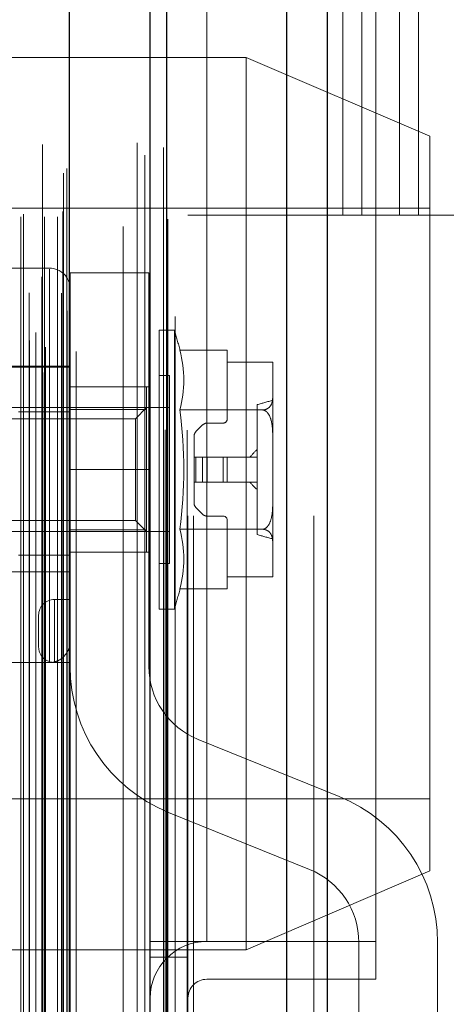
# Model space of a CAD drawing. Header units: inches. Extents: x 0.2 to 10.8, y 0.2 to 8.2.
# Tile 112 of 145: x 5.9568 to 6.002, y 3.13 to 3.2343. Entities that reach past the tile are written whole.
import ezdxf

# ---------------------------------------------------------------- set-up
doc = ezdxf.new("R2010")
doc.units = ezdxf.units.IN
doc.header["$MEASUREMENT"] = 0
doc.linetypes.add('HIDDEN', pattern=[0.07500000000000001, 0.05, -0.025])
doc.layers.add('DIMENSIONS', color=140, linetype='Continuous')
doc.styles.add('SLDTEXTSTYLE0', font='TXT', dxfattribs={"width": 0.7})
doc.dimstyles.new('SLDDIMSTYLE0', dxfattribs={"dimtxt": 0.0849609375, "dimasz": 0.13, "dimexe": 0, "dimexo": 0.0625, "dimgap": 0.021240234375, "dimtad": 0, "dimtih": 1, "dimtoh": 1, "dimlfac": 18, "dimrnd": 1e-09, "dimzin": 12, "dimdsep": 46, "dimtxsty": 'SLDTEXTSTYLE0', "dimsah": 1, "dimcen": 0.09, "dimadec": 0, "dimazin": 3, "dimtfac": 1, "dimtofl": 0, "dimtmove": 0, "dimatfit": 3, "dimfxl": 0, "dimfrac": 2, "dimtolj": 1, "dimtzin": 12, "dimarcsym": 0})

# ---------------------------------------------------------------- blocks, each defined once
blk = doc.blocks.new('_D_18')
at = {"layer": 'DIMENSIONS'}
for p, q in [((5.941035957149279, 4.907140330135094), (5.512801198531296, 4.907140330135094)), ((5.637801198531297, 4.907140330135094), (5.637801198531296, 4.093878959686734)), ((5.476227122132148, 3.939828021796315), (5.447697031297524, 3.939828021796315)), ((5.447697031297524, 3.939828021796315), (5.447697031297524, 3.804797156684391)), ((5.799375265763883, 3.939828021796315), (5.827905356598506, 3.939828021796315)), ((5.827905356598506, 3.939828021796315), (5.827905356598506, 3.804797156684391)), ((5.447697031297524, 3.804797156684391), (5.476227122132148, 3.804797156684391)), ((5.827905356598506, 3.804797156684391), (5.799375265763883, 3.804797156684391)), ((5.637801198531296, 3.213584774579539), (5.637801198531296, 3.785777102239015)), ((5.941035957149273, 3.213584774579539), (5.512801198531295, 3.213584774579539))]:
    blk.add_line(p, q, dxfattribs=at)
for points in [[(5.637801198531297, 4.907140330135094), (5.617801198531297, 4.777140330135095), (5.657801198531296, 4.777140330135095)], [(5.637801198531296, 3.213584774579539), (5.657801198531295, 3.343584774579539), (5.617801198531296, 3.343584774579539)]]:
    blk.add_solid(points, dxfattribs=at)
at = {"layer": 'DIMENSIONS', "char_height": 0.08333333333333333, "attachment_point": 1, "style": 'SLDTEXTSTYLE0'}
for s, insert in [('30.48', (5.476227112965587, 4.066270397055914)), ('774.3', (5.476227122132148, 3.912219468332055))]:
    blk.add_mtext(s, dxfattribs=dict(at, insert=insert))
blk = doc.blocks.new('_D_19')
at = {"layer": 'DIMENSIONS'}
for p, q in [((5.920647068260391, 4.983973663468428), (5.139392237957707, 4.983973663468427)), ((5.264392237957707, 4.983973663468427), (5.264392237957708, 4.566917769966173)), ((5.102818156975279, 4.436786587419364), (5.074288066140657, 4.436786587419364)), ((5.074288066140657, 4.436786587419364), (5.074288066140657, 4.301755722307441)), ((5.425966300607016, 4.436786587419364), (5.454496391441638, 4.436786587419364)), ((5.454496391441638, 4.436786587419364), (5.454496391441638, 4.301755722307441)), ((5.074288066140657, 4.301755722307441), (5.102818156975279, 4.301755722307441)), ((5.454496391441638, 4.301755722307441), (5.425966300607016, 4.301755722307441)), ((5.26439223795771, 3.136695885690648), (5.264392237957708, 4.147704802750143)), ((5.920647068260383, 3.13669588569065), (5.139392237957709, 3.136695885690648))]:
    blk.add_line(p, q, dxfattribs=at)
for points in [[(5.264392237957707, 4.983973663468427), (5.244392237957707, 4.853973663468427), (5.284392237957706, 4.853973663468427)], [(5.26439223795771, 3.136695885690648), (5.28439223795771, 3.266695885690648), (5.244392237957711, 3.266695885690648)]]:
    blk.add_solid(points, dxfattribs=at)
at = {"layer": 'DIMENSIONS', "char_height": 0.08333333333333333, "attachment_point": 1, "style": 'SLDTEXTSTYLE0'}
for s, insert in [('33.25', (5.102818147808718, 4.563228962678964)), ('844.6', (5.102818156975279, 4.409178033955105)), ('OPENING', (5.002355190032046, 4.255127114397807))]:
    blk.add_mtext(s, dxfattribs=dict(at, insert=insert))

msp = doc.modelspace()

# ---------------------------------------------------------------- linework, layer by layer
at = {"color": 7, "linetype": 'Continuous', "lineweight": 25}
for p, q in [((5.989364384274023, 5.045637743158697), (5.989364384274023, 3.081751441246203)), ((5.985121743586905, 3.081751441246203), (5.985121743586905, 5.044850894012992)), ((5.97064706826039, 3.081751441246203), (5.97064706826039, 5.038695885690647)), ((5.972404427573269, 3.081751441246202), (5.972404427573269, 5.038868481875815)), ((5.962111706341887, 3.099154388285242), (5.962111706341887, 5.021559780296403))]:
    msp.add_line(p, q, dxfattribs=at)
at = {"color": 7, "linetype": 'HIDDEN', "lineweight": 18}
for p, q in [((5.989364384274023, 5.045637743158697), (5.989364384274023, 3.081751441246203)), ((5.989364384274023, 3.081751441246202), (5.989364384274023, 5.045637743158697)), ((5.989364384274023, 3.081751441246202), (5.989364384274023, 5.045637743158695)), ((5.985121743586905, 3.081751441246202), (5.985121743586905, 5.04485089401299)), ((5.987950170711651, 3.081751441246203), (5.987950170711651, 5.044850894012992)), ((5.987950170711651, 3.081751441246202), (5.987950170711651, 5.04485089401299)), ((5.972404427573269, 3.081751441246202), (5.972404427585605, 5.038868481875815)), ((5.974647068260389, 3.081751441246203), (5.974647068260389, 5.038695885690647)), ((5.975232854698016, 3.081751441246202), (5.975232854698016, 5.038868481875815)), ((5.975232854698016, 3.081751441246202), (5.975232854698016, 5.038868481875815)), ((5.972234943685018, 3.090840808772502), (5.972234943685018, 5.029873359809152)), ((5.959294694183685, 3.096931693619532), (5.959294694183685, 5.023782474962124)), ((5.959294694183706, 3.096931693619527), (5.959294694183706, 5.023782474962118)), ((5.962806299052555, 3.09915438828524), (5.962806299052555, 5.021559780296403)), ((5.957869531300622, 3.100310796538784), (5.957869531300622, 5.020403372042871)), ((5.959238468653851, 5.021053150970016), (5.959238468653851, 3.099661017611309)), ((5.959578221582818, 3.099601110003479), (5.959578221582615, 5.021113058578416)), ((5.958531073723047, 3.10114738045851), (5.958531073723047, 5.019592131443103)), ((5.970064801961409, 5.019903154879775), (5.970064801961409, 3.100818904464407)), ((5.961861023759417, 3.103453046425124), (5.961861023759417, 5.017261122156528)), ((5.961861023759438, 3.103453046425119), (5.961861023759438, 5.017261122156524)), ((5.962162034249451, 3.102810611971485), (5.962162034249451, 5.017903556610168)), ((5.962179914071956, 3.102950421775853), (5.962179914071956, 5.017763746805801)), ((5.973306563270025, 3.102838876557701), (5.973306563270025, 5.017867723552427)), ((5.957848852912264, 3.105342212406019), (5.957848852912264, 5.015371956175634)), ((5.967773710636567, 5.012369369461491), (5.967773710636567, 3.108328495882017)), ((5.956969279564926, 5.007325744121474), (5.956969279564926, 3.113388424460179)), ((5.956969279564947, 3.113388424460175), (5.956969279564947, 5.007325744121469)), ((5.957247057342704, 3.113666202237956), (5.957247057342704, 5.007047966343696)), ((5.959191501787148, 5.007047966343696), (5.959191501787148, 3.113666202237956)), ((5.959469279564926, 3.113388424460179), (5.959469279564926, 5.007325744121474)), ((5.959469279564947, 5.007325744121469), (5.959469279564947, 3.113388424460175)), ((5.96085169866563, 3.113388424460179), (5.96085169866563, 5.007325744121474)), ((5.960851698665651, 3.113388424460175), (5.960851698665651, 5.007325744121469)), ((5.96141372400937, 3.113943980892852), (5.96141372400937, 5.006770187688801)), ((5.961413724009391, 3.113943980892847), (5.961413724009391, 5.006770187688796)), ((5.972525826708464, 3.113134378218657), (5.972525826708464, 5.007579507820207)), ((5.961250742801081, 5.005329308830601), (5.961250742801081, 3.115384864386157)), ((5.961460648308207, 3.117997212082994), (5.961460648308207, 5.002716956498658)), ((5.961460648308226, 3.117997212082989), (5.961460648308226, 5.002716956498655)), ((5.961825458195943, 3.118512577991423), (5.961825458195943, 5.002201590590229)), ((5.961825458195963, 3.118512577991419), (5.961825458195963, 5.002201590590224)), ((5.969286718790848, 3.121239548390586), (5.969286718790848, 4.999474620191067)), ((5.972042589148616, 3.120720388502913), (5.972042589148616, 4.999970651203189)), ((5.976647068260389, 3.136695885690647), (5.976647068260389, 4.983973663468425)), ((5.976647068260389, 3.136695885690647), (5.976647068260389, 4.983973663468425)), ((5.976647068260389, 3.136695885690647), (5.976647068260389, 4.983973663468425)), ((5.976647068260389, 3.136695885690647), (5.976647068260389, 4.983973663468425)), ((5.991035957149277, 3.213584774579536), (5.991035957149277, 3.581473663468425)), ((5.991035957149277, 3.213584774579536), (5.991035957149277, 3.581473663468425)), ((5.993035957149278, 3.213584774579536), (5.993035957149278, 3.581473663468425)), ((5.997035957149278, 3.213584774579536), (5.997035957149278, 3.581473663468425)), ((5.999035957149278, 3.213584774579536), (5.999035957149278, 3.581473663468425)), ((5.999035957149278, 3.213584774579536), (5.999035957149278, 3.581473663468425)), ((5.994535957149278, 3.136695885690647), (5.994535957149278, 3.348223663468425)), ((5.98080629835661, 3.230264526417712), (5.93080629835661, 3.230264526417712)), ((5.98080629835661, 3.230264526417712), (5.98080629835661, 3.135820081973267)), ((6.000250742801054, 3.221931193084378), (5.98080629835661, 3.230264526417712)), ((6.000250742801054, 3.221931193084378), (6.000250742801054, 3.1441534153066)), ((6.000250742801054, 3.214292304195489), (5.944695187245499, 3.214292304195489)), ((5.991035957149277, 3.213584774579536), (5.974647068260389, 3.213584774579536)), ((5.993035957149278, 3.213584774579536), (5.991035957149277, 3.213584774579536)), ((5.999035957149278, 3.213584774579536), (5.993035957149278, 3.213584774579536)), ((6.035452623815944, 3.213584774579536), (5.999035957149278, 3.213584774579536)), ((5.959989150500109, 3.207962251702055), (5.951240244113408, 3.207962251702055)), ((5.959989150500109, 3.166209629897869), (5.959989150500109, 3.207861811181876)), ((5.959989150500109, 3.166209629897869), (5.959989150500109, 3.207861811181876)), ((5.962176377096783, 3.186637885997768), (5.962176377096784, 3.207471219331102)), ((5.970509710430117, 3.207471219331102), (5.962176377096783, 3.207471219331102)), ((5.970509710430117, 3.186637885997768), (5.970509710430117, 3.207471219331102)), ((5.971581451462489, 3.171873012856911), (5.971581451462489, 3.201400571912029)), ((5.973209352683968, 3.201400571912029), (5.971581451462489, 3.201400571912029)), ((5.973209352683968, 3.171873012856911), (5.973209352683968, 3.201400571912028)), ((5.973802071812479, 3.199264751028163), (5.978799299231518, 3.199264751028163)), ((5.978799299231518, 3.198001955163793), (5.978799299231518, 3.199264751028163)), ((5.962176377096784, 3.197463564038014), (5.946209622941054, 3.197463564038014)), ((5.962176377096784, 3.197572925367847), (5.952115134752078, 3.197572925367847)), ((5.983610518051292, 3.198001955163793), (5.978799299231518, 3.198001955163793)), ((5.978799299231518, 3.191995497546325), (5.978799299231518, 3.198001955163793)), ((5.983611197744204, 3.197942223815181), (5.983611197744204, 3.197962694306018)), ((5.983611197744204, 3.197942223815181), (5.983611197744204, 3.197962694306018)), ((5.983611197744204, 3.194273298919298), (5.983611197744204, 3.197942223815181)), ((5.972675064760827, 3.196588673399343), (5.971581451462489, 3.196588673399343)), ((5.972675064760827, 3.176684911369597), (5.972675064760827, 3.196588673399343)), ((5.962176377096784, 3.195387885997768), (5.970509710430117, 3.195387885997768)), ((5.970269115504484, 3.195385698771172), (5.962176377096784, 3.195385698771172)), ((5.970269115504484, 3.193014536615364), (5.970269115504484, 3.195385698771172)), ((5.983611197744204, 3.190305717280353), (5.983611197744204, 3.194273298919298)), ((5.972675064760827, 3.193198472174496), (5.951051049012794, 3.193198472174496)), ((5.970269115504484, 3.193198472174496), (5.969084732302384, 3.192014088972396)), ((5.981970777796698, 3.179758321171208), (5.981970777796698, 3.193515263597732)), ((5.962176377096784, 3.192761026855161), (5.956708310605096, 3.192761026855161)), ((5.970269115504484, 3.193014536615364), (5.962176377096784, 3.193014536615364)), ((5.970269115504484, 3.180259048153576), (5.970269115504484, 3.193014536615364)), ((5.973802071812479, 3.192950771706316), (5.982559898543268, 3.192950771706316)), ((5.969084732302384, 3.192014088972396), (5.937462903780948, 3.192014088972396)), ((5.969084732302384, 3.18663679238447), (5.969084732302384, 3.192014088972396)), ((5.97549192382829, 3.190656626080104), (5.976201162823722, 3.191365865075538)), ((5.976665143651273, 3.19155805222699), (5.978361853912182, 3.19155805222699)), ((5.975299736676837, 3.187949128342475), (5.975299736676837, 3.190192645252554)), ((5.983611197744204, 3.182967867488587), (5.983611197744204, 3.190305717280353)), ((5.975299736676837, 3.187949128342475), (5.975299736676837, 3.185324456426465)), ((5.97549192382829, 3.187949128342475), (5.975299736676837, 3.187949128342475)), ((5.97549192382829, 3.187949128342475), (5.97549192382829, 3.185324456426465)), ((5.97549192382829, 3.187949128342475), (5.97549192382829, 3.185324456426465)), ((5.976201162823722, 3.187949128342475), (5.97549192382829, 3.187949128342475)), ((5.97549192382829, 3.187949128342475), (5.97549192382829, 3.185324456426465)), ((5.97549192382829, 3.187949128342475), (5.97549192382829, 3.185324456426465)), ((5.976201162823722, 3.187949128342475), (5.976201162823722, 3.185324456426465)), ((5.976201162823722, 3.187949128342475), (5.976201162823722, 3.185324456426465)), ((5.976665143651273, 3.187949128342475), (5.976201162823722, 3.187949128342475)), ((5.976201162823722, 3.187949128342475), (5.976201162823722, 3.185324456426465)), ((5.976201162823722, 3.187949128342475), (5.976201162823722, 3.185324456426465)), ((5.976665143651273, 3.187949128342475), (5.976665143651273, 3.185324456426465)), ((5.976665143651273, 3.187949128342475), (5.976665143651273, 3.185324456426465)), ((5.978361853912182, 3.187949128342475), (5.976665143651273, 3.187949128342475)), ((5.976665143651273, 3.187949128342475), (5.976665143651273, 3.185324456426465)), ((5.976665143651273, 3.187949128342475), (5.976665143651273, 3.185324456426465)), ((5.978361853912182, 3.187949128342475), (5.978361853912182, 3.185324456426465)), ((5.978361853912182, 3.187949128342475), (5.978361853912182, 3.185324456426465)), ((5.978361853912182, 3.187949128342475), (5.978361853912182, 3.185324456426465)), ((5.978799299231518, 3.187949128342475), (5.978361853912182, 3.187949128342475)), ((5.978361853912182, 3.187949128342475), (5.978361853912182, 3.185324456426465)), ((5.981970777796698, 3.187949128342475), (5.978799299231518, 3.187949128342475)), ((5.978799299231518, 3.187949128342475), (5.978799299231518, 3.185324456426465)), ((5.962176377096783, 3.186637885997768), (5.970509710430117, 3.186637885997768)), ((5.962176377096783, 3.186637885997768), (5.970509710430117, 3.186637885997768)), ((5.962176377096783, 3.186637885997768), (5.962176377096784, 3.165804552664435)), ((5.962176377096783, 3.186637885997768), (5.970509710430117, 3.186637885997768)), ((5.962176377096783, 3.186637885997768), (5.970509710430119, 3.186637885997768)), ((5.969084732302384, 3.181259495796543), (5.969084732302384, 3.18663679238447)), ((5.970509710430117, 3.165804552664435), (5.970509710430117, 3.186637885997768)), ((5.97549192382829, 3.185324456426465), (5.975299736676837, 3.185324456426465)), ((5.975299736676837, 3.183080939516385), (5.975299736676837, 3.185324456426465)), ((5.976201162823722, 3.185324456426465), (5.97549192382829, 3.185324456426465)), ((5.976665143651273, 3.185324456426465), (5.976201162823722, 3.185324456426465)), ((5.978361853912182, 3.185324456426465), (5.976665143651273, 3.185324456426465)), ((5.978799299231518, 3.185324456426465), (5.978361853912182, 3.185324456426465)), ((5.981970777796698, 3.185324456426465), (5.978799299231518, 3.185324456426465)), ((5.983611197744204, 3.179000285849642), (5.983611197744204, 3.182967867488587)), ((5.976201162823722, 3.181907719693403), (5.97549192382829, 3.182616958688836)), ((5.937462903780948, 3.181259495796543), (5.969084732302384, 3.181259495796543)), ((5.969084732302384, 3.181259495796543), (5.970269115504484, 3.180075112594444)), ((5.978361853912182, 3.181715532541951), (5.976665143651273, 3.181715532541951)), ((5.978799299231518, 3.175271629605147), (5.978799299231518, 3.181278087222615)), ((5.951051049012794, 3.180075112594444), (5.972675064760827, 3.180075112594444)), ((5.970269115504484, 3.180259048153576), (5.962176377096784, 3.180259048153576)), ((5.970269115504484, 3.177887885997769), (5.970269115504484, 3.180259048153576)), ((5.973802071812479, 3.180322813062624), (5.982559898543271, 3.180322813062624)), ((5.983611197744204, 3.175331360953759), (5.983611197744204, 3.179000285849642)), ((5.962176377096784, 3.177576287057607), (5.956708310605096, 3.177576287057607)), ((5.962176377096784, 3.177887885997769), (5.970509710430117, 3.177887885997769)), ((5.971581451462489, 3.176684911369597), (5.972675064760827, 3.176684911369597)), ((5.946209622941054, 3.175810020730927), (5.962176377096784, 3.175810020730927)), ((5.978799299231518, 3.175271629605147), (5.983610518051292, 3.175271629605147)), ((5.978799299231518, 3.174008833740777), (5.978799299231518, 3.175271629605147)), ((5.983611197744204, 3.175310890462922), (5.983611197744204, 3.175331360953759)), ((5.983611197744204, 3.175310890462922), (5.983611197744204, 3.175331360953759)), ((5.973802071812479, 3.174008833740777), (5.978799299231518, 3.174008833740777)), ((5.960509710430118, 3.172887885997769), (5.960509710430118, 3.166221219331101)), ((5.960509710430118, 3.166221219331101), (5.960509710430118, 3.172887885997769)), ((5.960509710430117, 3.172887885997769), (5.960509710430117, 3.166221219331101)), ((5.960509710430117, 3.172887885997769), (5.962176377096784, 3.172887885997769)), ((5.960509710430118, 3.166221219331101), (5.960509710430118, 3.172887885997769)), ((5.971581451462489, 3.171873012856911), (5.973209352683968, 3.171873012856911)), ((5.958843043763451, 3.171221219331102), (5.958843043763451, 3.167887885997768)), ((5.959989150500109, 3.166209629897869), (5.95452108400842, 3.166209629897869)), ((5.960509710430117, 3.166221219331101), (5.962176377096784, 3.166221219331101)), ((5.990647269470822, 3.152041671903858), (5.975718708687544, 3.158079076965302)), ((5.944695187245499, 3.151792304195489), (6.000250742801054, 3.151792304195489)), ((5.972594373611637, 3.150353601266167), (5.987522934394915, 3.144316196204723)), ((5.98080629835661, 3.135820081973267), (6.000250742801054, 3.1441534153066)), ((5.97064706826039, 3.136695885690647), (5.974647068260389, 3.136695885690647)), ((5.974647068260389, 3.136695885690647), (5.976647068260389, 3.136695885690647)), ((5.994535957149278, 3.136695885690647), (5.976647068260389, 3.136695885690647)), ((5.99273193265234, 3.13659072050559), (5.99273193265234, 3.104415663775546)), ((5.994535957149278, 3.132695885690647), (5.994535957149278, 3.136695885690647)), ((6.001065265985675, 3.104415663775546), (6.001065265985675, 3.13659072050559)), ((5.93080629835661, 3.135820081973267), (5.98080629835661, 3.135820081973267)), ((5.974647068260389, 3.135029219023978), (5.97064706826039, 3.135029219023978)), ((5.994535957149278, 3.132695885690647), (5.976647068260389, 3.132695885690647))]:
    msp.add_line(p, q, dxfattribs=at)
at = {"color": 7, "linetype": 'HIDDEN', "lineweight": 18, "flags": 128}
for points in [[(5.974573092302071, 3.090800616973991), (5.974573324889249, 4.040747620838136), (5.974573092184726, 5.029910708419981)], [(5.974573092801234, 3.0908028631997), (5.974573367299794, 4.052680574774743), (5.974573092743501, 5.0299114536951)], [(5.973306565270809, 3.102831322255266), (5.973306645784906, 4.08049327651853), (5.973306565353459, 5.017884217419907)], [(5.972525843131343, 3.113145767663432), (5.972526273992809, 4.021134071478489), (5.972525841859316, 5.007580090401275)], [(5.967781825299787, 5.006442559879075), (5.967781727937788, 4.068021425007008), (5.967781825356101, 3.114270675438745)], [(5.967781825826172, 5.006444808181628), (5.967781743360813, 4.079964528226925), (5.967781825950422, 3.114270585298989)]]:
    msp.add_lwpolyline(points, dxfattribs=at)
at = {"color": 7, "linetype": 'HIDDEN', "lineweight": 18}
for centre, radius, start, end in [((5.959989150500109, 3.20577502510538), 0.002187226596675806, 0, 90), ((5.924153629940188, 3.186636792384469), 0.05122922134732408, 14.27044514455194, 16.74966025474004), ((5.961514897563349, 3.19610776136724), 0.01268626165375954, 345.5904657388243, 14.40953426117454), ((5.981027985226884, 3.197942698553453), 0.002583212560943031, 359.9894702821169, 1.314429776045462), ((5.982477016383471, 3.197962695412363), 0.001134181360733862, 359.9999441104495, 1.983692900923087), ((5.981027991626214, 3.197942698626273), 0.002583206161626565, 359.9894686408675, 1.31443141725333), ((6.298429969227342, 2.062502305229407), 1.174451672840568, 105.5486178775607, 105.6317027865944), ((5.924153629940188, 3.186636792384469), 0.05004831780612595, 352.7523851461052, 7.247614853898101), ((5.976665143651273, 3.190901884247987), 0.0006561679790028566, 90, 135.0000000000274), ((5.978361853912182, 3.191995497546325), 0.0004374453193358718, 270.0000000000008, 359.9999999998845), ((5.975955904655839, 3.190192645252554), 0.0006561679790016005, 134.9999999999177, 180), ((5.975955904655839, 3.183080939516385), 0.0006561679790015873, 180, 225.0000000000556), ((5.976665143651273, 3.182371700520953), 0.0006561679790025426, 224.999999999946, 270.0000000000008), ((5.978361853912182, 3.181278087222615), 0.0004374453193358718, 0, 90), ((5.961514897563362, 3.177165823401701), 0.01268626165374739, 345.5904657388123, 14.40953426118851), ((6.298430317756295, 4.310772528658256), 1.174452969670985, 254.3682972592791, 254.4513820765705), ((5.981027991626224, 3.175330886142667), 0.002583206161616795, 358.6855685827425, 0.01053135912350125), ((5.981027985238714, 3.175330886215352), 0.002583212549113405, 358.6855702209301, 0.01052972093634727), ((5.982477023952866, 3.175310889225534), 0.001134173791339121, 358.0163004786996, 6.250989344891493e-05), ((5.924153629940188, 3.186636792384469), 0.0512292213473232, 343.2503397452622, 345.7295548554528), ((5.960509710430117, 3.171221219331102), 0.001666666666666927, 90, 180), ((5.960509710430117, 3.167887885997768), 0.001666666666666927, 180, 270.0000000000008), ((5.978843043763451, 3.165804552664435), 0.01666666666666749, 180, 247.9806186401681), ((5.978843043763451, 3.165804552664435), 0.008333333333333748, 180, 247.9806186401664), ((5.984398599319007, 3.13659072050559), 0.01666666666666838, 0, 67.98061864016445), ((5.984398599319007, 3.13659072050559), 0.008333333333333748, 0, 67.98061864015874), ((5.976647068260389, 3.130695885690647), 0.005999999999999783, 90, 180), ((5.976647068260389, 3.130695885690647), 0.00199999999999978, 90, 180)]:
    msp.add_arc(centre, radius, start, end, dxfattribs=at)
for points, knots in [([(5.982559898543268, 3.192950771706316), (5.98268928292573, 3.192955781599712), (5.982809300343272, 3.192984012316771), (5.983010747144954, 3.193062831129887), (5.983093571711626, 3.193112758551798), (5.983301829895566, 3.193273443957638), (5.983389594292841, 3.193394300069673), (5.983581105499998, 3.193764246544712), (5.983611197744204, 3.19401885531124), (5.983611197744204, 3.194273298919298)], [0, 0, 0, 0, 0.1249999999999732, 0.1249999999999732, 0.2499999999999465, 0.2499999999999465, 0.4999999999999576, 0.4999999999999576, 1, 1, 1, 1]), ([(5.983611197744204, 3.190305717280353), (5.983611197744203, 3.190814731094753), (5.983581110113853, 3.191324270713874), (5.983389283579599, 3.192064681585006), (5.983300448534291, 3.192307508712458), (5.983094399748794, 3.192625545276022), (5.983011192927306, 3.192726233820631), (5.982809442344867, 3.192884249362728), (5.982689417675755, 3.192940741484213), (5.982559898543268, 3.192950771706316)], [0, 0, 0, 0, 0.5000000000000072, 0.5000000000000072, 0.7499999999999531, 0.7499999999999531, 0.8749999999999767, 0.8749999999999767, 1, 1, 1, 1]), ([(5.982559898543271, 3.180322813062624), (5.982689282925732, 3.180332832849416), (5.982809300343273, 3.180389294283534), (5.983010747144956, 3.180546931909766), (5.983093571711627, 3.180646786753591), (5.983301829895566, 3.180968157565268), (5.983389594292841, 3.181209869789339), (5.983581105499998, 3.181949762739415), (5.983611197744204, 3.182458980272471), (5.983611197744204, 3.182967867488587)], [0, 0, 0, 0, 0.1249999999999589, 0.1249999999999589, 0.2499999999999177, 0.2499999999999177, 0.4999999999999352, 0.4999999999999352, 1, 1, 1, 1]), ([(5.983611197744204, 3.179000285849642), (5.983611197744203, 3.179254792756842), (5.983581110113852, 3.179509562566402), (5.983389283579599, 3.179879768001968), (5.983300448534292, 3.180001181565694), (5.983094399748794, 3.180160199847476), (5.983011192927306, 3.180210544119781), (5.982809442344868, 3.180289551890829), (5.982689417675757, 3.180317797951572), (5.982559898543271, 3.180322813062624)], [0, 0, 0, 0, 0.4999999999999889, 0.4999999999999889, 0.7499999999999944, 0.7499999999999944, 0.8749999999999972, 0.8749999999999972, 1, 1, 1, 1]), ([(5.959989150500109, 3.166209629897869), (5.960285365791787, 3.166209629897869), (5.960576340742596, 3.166272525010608), (5.961112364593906, 3.166510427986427), (5.961355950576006, 3.166686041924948), (5.961754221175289, 3.167113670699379), (5.961912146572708, 3.167369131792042), (5.962122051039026, 3.167914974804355), (5.962176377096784, 3.168209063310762), (5.962176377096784, 3.168504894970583)], [0, 0, 0, 0, 0.25, 0.25, 0.5, 0.5, 0.75, 0.75, 1, 1, 1, 1])]:
    msp.add_open_spline(points, degree=3, knots=knots, dxfattribs=at)
for points in [[(5.981970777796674, 3.188767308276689), (5.981694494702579, 3.188511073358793), (5.981428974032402, 3.188244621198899), (5.981194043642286, 3.187949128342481)], [(5.981194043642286, 3.185324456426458), (5.981428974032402, 3.185028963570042), (5.981694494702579, 3.184762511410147), (5.981970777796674, 3.184506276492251)]]:
    msp.add_open_spline(points, degree=3, dxfattribs=at)

# ---------------------------------------------------------------- dimensions: what is measured, and where the dimension line sits
at = {"layer": 'DIMENSIONS'}
dim = msp.add_linear_dim(base=(5.264392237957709, 3.136695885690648), p1=(5.970647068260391, 4.983973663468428), p2=(5.970647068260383, 3.13669588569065), angle=90.0000000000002, text='<>\\POPENING', dimstyle='SLDDIMSTYLE0', dxfattribs=at)
dim.commit()
dim.dimension.update_dxf_attribs({"geometry": '_D_19', "text_midpoint": (5.264392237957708, 4.357311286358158), "dimtype": 160})
dim = msp.add_linear_dim(base=(5.637801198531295, 3.213584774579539), p1=(5.991035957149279, 4.907140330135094), p2=(5.991035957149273, 3.213584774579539), angle=90.0000000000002, dimstyle='SLDDIMSTYLE0', dxfattribs=at)
dim.commit()
dim.dimension.update_dxf_attribs({"geometry": '_D_18', "text_midpoint": (5.637801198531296, 3.939828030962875), "dimtype": 160})

doc.saveas('drawing.dxf')
